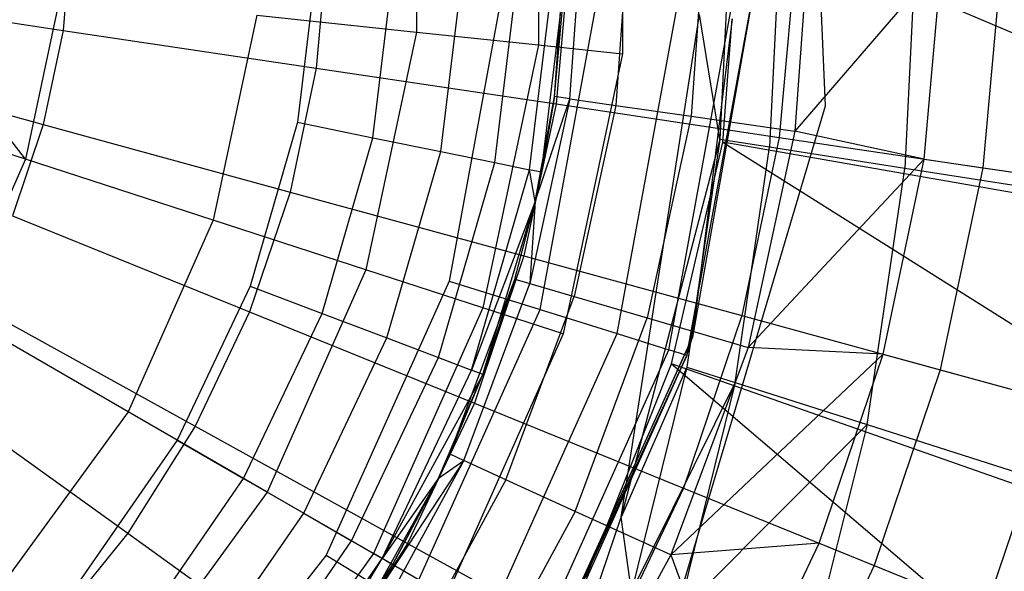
# Model space of a CAD drawing. Extents: x 4.9 to 22.3, y -20.4 to 0.
# Tile 35 of 95: x 14.5 to 15.7, y -12.5 to -11.8. Entities that reach past the tile are written whole.
import ezdxf

# ---------------------------------------------------------------- set-up
doc = ezdxf.new("R2010")
doc.units = 0
doc.header["$LTSCALE"] = 2.54
doc.layers.get('0').update_dxf_attribs({"color": 13, "linetype": 'CONTINUOUS'})

# ---------------------------------------------------------------- blocks, each defined once
blk = doc.blocks.new('AMELIA-10495_B_STL')
at = {"color": 0}
for p, q in [((15.45, -11.9128, 10.1301), (15.4242, -11.2878, 10.1301)), ((15.45, -11.9128, 12.7301), (15.4242, -11.2878, 12.7301)), ((15.45, -11.9128, 10.1301), (15.4242, -11.2878, 10.1301)), ((15.45, -11.9128, 12.7301), (15.4242, -11.2878, 12.7301)), ((15.2056, -11.5053, 18.4301), (15.2056, -11.8502, 18.4301)), ((15.2056, -11.5053, 18.4301), (15.2056, -11.8502, 18.4301)), ((15.1044, -11.5159, 19.0266), (15.1044, -11.8396, 19.0266)), ((15.1044, -11.5159, 19.0266), (15.1044, -11.8396, 19.0266)), ((14.9572, -11.5314, 19.6133), (14.9572, -11.8241, 19.6133)), ((14.9572, -11.5314, 19.6133), (14.9572, -11.8241, 19.6133)), ((14.4864, -11.9772, 20.7432), (14.2534, -11.6778, 21.2794)), ((14.4864, -11.9772, 20.7432), (14.2534, -11.6778, 21.2794)), ((15.1236, -11.9019, 9.7505), (15.1396, -11.6778, 9.7505)), ((15.1236, -11.9019, 9.7505), (15.1396, -11.6778, 9.7505)), ((15.1421, -11.9046, 9.4644), (15.1583, -11.6778, 9.4644)), ((15.1421, -11.9046, 9.4644), (15.1583, -11.6778, 9.4644)), ((15.2141, -11.6778, 9.1831), (15.1973, -11.9125, 9.1831)), ((15.2141, -11.6778, 9.1831), (15.1973, -11.9125, 9.1831)), ((15.3059, -11.6778, 8.9114), (15.2882, -11.9256, 8.9114)), ((15.3059, -11.6778, 8.9114), (15.2882, -11.9256, 8.9114)), ((15.3362, -11.6778, 18.2897), (15.3229, -11.9536, 18.2897)), ((15.3362, -11.6778, 18.2897), (15.3229, -11.9536, 18.2897)), ((15.3965, -11.6778, 18.1853), (15.3827, -11.9629, 18.1853)), ((15.3965, -11.6778, 18.1853), (15.3827, -11.9629, 18.1853)), ((15.4323, -11.6778, 8.654), (15.4133, -11.9436, 8.654)), ((15.4323, -11.6778, 8.654), (15.4133, -11.9436, 8.654)), ((15.5607, -11.6778, 18.0254), (15.5456, -11.9882, 18.0254)), ((15.5607, -11.6778, 18.0254), (15.5456, -11.9882, 18.0254)), ((15.3469, -11.6851, 1.9301), (16.4361, -12.1498, 2.9153)), ((15.3469, -11.6851, 1.9301), (16.4361, -12.1498, 2.9153)), ((14.5418, -11.7067, 3.2113), (14.5315, -11.8221, 3.2113)), ((14.5418, -11.7067, 3.2113), (14.5315, -11.8221, 3.2113)), ((14.8499, -11.7159, 3.3297), (14.8364, -11.8676, 3.3297)), ((14.8499, -11.7159, 3.3297), (14.8364, -11.8676, 3.3297)), ((14.8386, -11.7291, 10.8631), (14.8139, -11.9328, 10.8631)), ((14.8386, -11.7291, 10.8631), (14.8139, -11.9328, 10.8631)), ((15.142, -11.7245, 3.4836), (15.1254, -11.9107, 3.4836)), ((15.142, -11.7245, 3.4836), (15.1254, -11.9107, 3.4836)), ((14.9047, -11.9513, 10.8484), (14.9312, -11.7328, 10.8484)), ((14.9047, -11.9513, 10.8484), (14.9312, -11.7328, 10.8484)), ((14.9866, -11.9681, 10.8058), (15.0148, -11.7362, 10.8058)), ((14.9866, -11.9681, 10.8058), (15.0148, -11.7362, 10.8058)), ((15.0517, -11.9813, 10.7394), (15.0811, -11.7389, 10.7394)), ((15.0517, -11.9813, 10.7394), (15.0811, -11.7389, 10.7394)), ((15.0934, -11.9899, 10.6558), (15.1237, -11.7406, 10.6558)), ((15.0934, -11.9899, 10.6558), (15.1237, -11.7406, 10.6558)), ((15.1078, -11.9928, 10.5631), (15.1383, -11.7412, 10.5631)), ((15.1078, -11.9928, 10.5631), (15.1383, -11.7412, 10.5631)), ((15.1236, -11.9019, 9.7505), (15.1383, -11.7412, 10.5631)), ((15.1236, -11.9019, 9.7505), (15.1383, -11.7412, 10.5631)), ((15.4138, -11.7326, 3.6709), (15.3943, -11.9509, 3.6709)), ((15.4138, -11.7326, 3.6709), (15.3943, -11.9509, 3.6709)), ((15.5903, -11.7378, 8.4153), (15.4133, -11.9436, 8.654)), ((15.5903, -11.7378, 8.4153), (15.4133, -11.9436, 8.654)), ((15.569, -11.977, 8.4153), (15.5903, -11.7378, 8.4153)), ((15.569, -11.977, 8.4153), (15.5903, -11.7378, 8.4153)), ((15.6617, -11.7399, 3.8889), (15.6396, -11.9875, 3.8889)), ((15.6617, -11.7399, 3.8889), (15.6396, -11.9875, 3.8889)), ((14.215, -11.7748, 3.1301), (14.5315, -11.8221, 3.2113)), ((14.215, -11.7748, 3.1301), (14.5315, -11.8221, 3.2113)), ((15.0619, -11.7683, 0.2301), (14.9967, -12.124, 0.2301)), ((15.0619, -11.7683, 0.2301), (14.9967, -12.124, 0.2301)), ((15.1063, -12.1582, 0.2529), (15.1765, -11.7753, 0.2529)), ((15.1063, -12.1582, 0.2529), (15.1765, -11.7753, 0.2529)), ((14.5285, -11.7791, 20.7432), (14.4864, -11.9772, 20.7432)), ((14.5285, -11.7791, 20.7432), (14.4864, -11.9772, 20.7432)), ((15.1992, -12.1871, 0.318), (15.2736, -11.7811, 0.318)), ((15.1992, -12.1871, 0.318), (15.2736, -11.7811, 0.318)), ((15.2613, -12.2065, 0.4153), (15.3385, -11.7851, 0.4153)), ((15.2613, -12.2065, 0.4153), (15.3385, -11.7851, 0.4153)), ((15.2831, -12.2133, 0.5301), (15.3613, -11.7864, 0.5301)), ((15.2831, -12.2133, 0.5301), (15.3613, -11.7864, 0.5301)), ((15.3613, -11.7864, 0.5301), (15.2898, -12.1914, 1.9301)), ((15.3613, -11.7864, 0.5301), (15.2898, -12.1914, 1.9301)), ((14.7648, -11.8039, 20.1867), (14.7124, -12.0507, 20.1867)), ((14.7648, -11.8039, 20.1867), (14.7124, -12.0507, 20.1867)), ((14.7648, -11.8039, 20.1867), (14.9572, -11.8241, 19.6133)), ((14.7648, -11.8039, 20.1867), (14.9572, -11.8241, 19.6133)), ((15.2039, -12.4082, 18.4301), (15.2984, -11.803, 18.4301)), ((15.2039, -12.4082, 18.4301), (15.2984, -11.803, 18.4301)), ((15.3229, -11.9536, 18.2897), (15.2984, -11.803, 18.4301)), ((15.3229, -11.9536, 18.2897), (15.2984, -11.803, 18.4301)), ((15.3375, -11.8084, 1.9301), (15.3106, -12.0248, 1.9301)), ((15.3375, -11.8084, 1.9301), (15.3106, -12.0248, 1.9301)), ((15.3263, -11.9567, 1.9301), (15.3375, -11.8084, 1.9301)), ((14.5315, -11.8221, 3.2113), (14.5077, -11.9354, 3.2113)), ((14.5315, -11.8221, 3.2113), (14.5077, -11.9354, 3.2113)), ((14.5315, -11.8221, 3.2113), (14.8364, -11.8676, 3.3297)), ((14.5315, -11.8221, 3.2113), (14.8364, -11.8676, 3.3297)), ((14.9572, -11.8241, 19.6133), (14.8964, -12.1105, 19.6133)), ((14.9572, -11.8241, 19.6133), (14.8964, -12.1105, 19.6133)), ((14.9572, -11.8241, 19.6133), (15.1044, -11.8396, 19.0266)), ((14.9572, -11.8241, 19.6133), (15.1044, -11.8396, 19.0266)), ((15.1044, -11.8396, 19.0266), (15.0371, -12.1562, 19.0266)), ((15.1044, -11.8396, 19.0266), (15.0371, -12.1562, 19.0266)), ((15.1044, -11.8396, 19.0266), (15.2056, -11.8502, 18.4301)), ((15.1044, -11.8396, 19.0266), (15.2056, -11.8502, 18.4301)), ((14.1989, -11.8511, 3.1301), (14.5077, -11.9354, 3.2113)), ((14.1989, -11.8511, 3.1301), (14.5077, -11.9354, 3.2113)), ((15.2056, -11.8502, 18.4301), (15.1339, -12.1876, 18.4301)), ((15.2056, -11.8502, 18.4301), (15.1339, -12.1876, 18.4301)), ((14.8364, -11.8676, 3.3297), (14.805, -12.0167, 3.3297)), ((14.8364, -11.8676, 3.3297), (14.805, -12.0167, 3.3297)), ((14.8364, -11.8676, 3.3297), (15.1254, -11.9107, 3.4836)), ((14.8364, -11.8676, 3.3297), (15.1254, -11.9107, 3.4836)), ((14.4864, -11.9772, 20.7432), (14.2197, -11.8906, 21.2794)), ((14.4864, -11.9772, 20.7432), (14.2197, -11.8906, 21.2794)), ((15.1421, -11.9046, 9.4644), (15.0938, -12.1267, 9.4644)), ((15.1421, -11.9046, 9.4644), (15.0938, -12.1267, 9.4644)), ((15.1001, -12.0282, 9.7505), (15.1236, -11.9019, 9.7505)), ((15.1001, -12.0282, 9.7505), (15.1236, -11.9019, 9.7505)), ((15.1001, -12.0282, 9.7505), (15.1421, -11.9046, 9.4644)), ((15.1001, -12.0282, 9.7505), (15.1421, -11.9046, 9.4644)), ((15.1236, -11.9019, 9.7505), (15.1078, -11.9928, 10.5631)), ((15.1236, -11.9019, 9.7505), (15.1078, -11.9928, 10.5631)), ((15.1421, -11.9046, 9.4644), (15.1236, -11.9019, 9.7505)), ((15.1421, -11.9046, 9.4644), (15.1236, -11.9019, 9.7505)), ((15.1421, -11.9046, 9.4644), (15.1973, -11.9125, 9.1831)), ((15.1421, -11.9046, 9.4644), (15.1973, -11.9125, 9.1831)), ((15.1254, -11.9107, 3.4836), (15.0868, -12.0937, 3.4836)), ((15.1254, -11.9107, 3.4836), (15.0868, -12.0937, 3.4836)), ((15.1254, -11.9107, 3.4836), (15.3943, -11.9509, 3.6709)), ((15.1254, -11.9107, 3.4836), (15.3943, -11.9509, 3.6709)), ((15.1973, -11.9125, 9.1831), (15.1473, -12.1425, 9.1831)), ((15.1973, -11.9125, 9.1831), (15.1473, -12.1425, 9.1831)), ((15.1973, -11.9125, 9.1831), (15.2882, -11.9256, 8.9114)), ((15.1973, -11.9125, 9.1831), (15.2882, -11.9256, 8.9114)), ((15.2716, -12.5122, 10.1301), (15.45, -11.9128, 10.1301)), ((15.2716, -12.5122, 12.7301), (15.45, -11.9128, 12.7301)), ((15.2716, -12.5122, 10.1301), (15.45, -11.9128, 10.1301)), ((15.2716, -12.5122, 12.7301), (15.45, -11.9128, 12.7301)), ((15.45, -11.9128, 10.1301), (15.45, -11.9128, 12.7301)), ((15.45, -11.9128, 10.1301), (15.45, -11.9128, 12.7301)), ((14.8139, -11.9328, 10.8631), (14.7568, -12.1299, 10.8631)), ((14.8139, -11.9328, 10.8631), (14.7568, -12.1299, 10.8631)), ((14.8139, -11.9328, 10.8631), (14.9047, -11.9513, 10.8484)), ((14.8139, -11.9328, 10.8631), (14.9047, -11.9513, 10.8484)), ((15.2882, -11.9256, 8.9114), (15.2354, -12.1683, 8.9114)), ((15.2882, -11.9256, 8.9114), (15.2354, -12.1683, 8.9114)), ((15.2882, -11.9256, 8.9114), (15.4133, -11.9436, 8.654)), ((15.2882, -11.9256, 8.9114), (15.4133, -11.9436, 8.654)), ((14.5077, -11.9354, 3.2113), (14.4706, -12.0452, 3.2113)), ((14.5077, -11.9354, 3.2113), (14.4706, -12.0452, 3.2113)), ((14.5077, -11.9354, 3.2113), (14.805, -12.0167, 3.3297)), ((14.5077, -11.9354, 3.2113), (14.805, -12.0167, 3.3297)), ((15.4133, -11.9436, 8.654), (15.3567, -12.204, 8.654)), ((15.4133, -11.9436, 8.654), (15.3567, -12.204, 8.654)), ((15.569, -11.977, 8.4153), (15.4133, -11.9436, 8.654)), ((15.569, -11.977, 8.4153), (15.4133, -11.9436, 8.654)), ((14.8435, -12.1628, 10.8484), (14.9047, -11.9513, 10.8484)), ((14.8435, -12.1628, 10.8484), (14.9047, -11.9513, 10.8484)), ((14.9047, -11.9513, 10.8484), (14.9866, -11.9681, 10.8058)), ((14.9047, -11.9513, 10.8484), (14.9866, -11.9681, 10.8058)), ((15.3229, -11.9536, 18.2897), (15.2039, -12.4082, 18.4301)), ((15.3229, -11.9536, 18.2897), (15.2039, -12.4082, 18.4301)), ((15.3229, -11.9536, 18.2897), (15.283, -12.2274, 18.2897)), ((15.3229, -11.9536, 18.2897), (15.283, -12.2274, 18.2897)), ((15.3106, -12.0248, 1.9301), (15.3263, -11.9567, 1.9301)), ((15.3827, -11.9629, 18.1853), (15.3229, -11.9536, 18.2897)), ((15.3827, -11.9629, 18.1853), (15.3229, -11.9536, 18.2897)), ((16.4361, -12.1498, 2.9153), (15.3263, -11.9567, 1.9301)), ((15.3263, -11.9567, 1.9301), (16.3646, -12.6097, 2.9153)), ((16.4361, -12.1498, 2.9153), (15.3263, -11.9567, 1.9301)), ((15.3263, -11.9567, 1.9301), (16.3646, -12.6097, 2.9153)), ((15.3943, -11.9509, 3.6709), (15.3492, -12.1654, 3.6709)), ((15.3943, -11.9509, 3.6709), (15.3492, -12.1654, 3.6709)), ((15.3943, -11.9509, 3.6709), (15.6396, -11.9875, 3.8889)), ((15.3943, -11.9509, 3.6709), (15.6396, -11.9875, 3.8889)), ((14.9216, -12.1924, 10.8058), (14.9866, -11.9681, 10.8058)), ((14.9216, -12.1924, 10.8058), (14.9866, -11.9681, 10.8058)), ((14.9866, -11.9681, 10.8058), (15.0517, -11.9813, 10.7394)), ((14.9866, -11.9681, 10.8058), (15.0517, -11.9813, 10.7394)), ((15.3414, -12.246, 18.1853), (15.3827, -11.9629, 18.1853)), ((15.3414, -12.246, 18.1853), (15.3827, -11.9629, 18.1853)), ((15.5456, -11.9882, 18.0254), (15.3827, -11.9629, 18.1853)), ((15.5456, -11.9882, 18.0254), (15.3827, -11.9629, 18.1853)), ((14.4864, -11.9772, 20.7432), (14.404, -12.1623, 20.7432)), ((14.4864, -11.9772, 20.7432), (14.404, -12.1623, 20.7432)), ((14.7124, -12.0507, 20.1867), (14.4864, -11.9772, 20.7432)), ((14.7124, -12.0507, 20.1867), (14.4864, -11.9772, 20.7432)), ((15.569, -11.977, 8.4153), (15.3567, -12.204, 8.654)), ((15.569, -11.977, 8.4153), (15.3567, -12.204, 8.654)), ((15.5195, -12.2119, 8.4153), (15.569, -11.977, 8.4153)), ((15.5195, -12.2119, 8.4153), (15.569, -11.977, 8.4153)), ((15.569, -11.977, 8.4153), (15.7821, -12.0088, 8.1066)), ((15.569, -11.977, 8.4153), (15.7821, -12.0088, 8.1066)), ((14.9837, -12.2159, 10.7394), (15.0517, -11.9813, 10.7394)), ((14.9837, -12.2159, 10.7394), (15.0517, -11.9813, 10.7394)), ((15.0235, -12.2311, 10.6558), (15.0934, -11.9899, 10.6558)), ((15.0235, -12.2311, 10.6558), (15.0934, -11.9899, 10.6558)), ((15.0517, -11.9813, 10.7394), (15.0934, -11.9899, 10.6558)), ((15.0517, -11.9813, 10.7394), (15.0934, -11.9899, 10.6558)), ((15.1078, -11.9928, 10.5631), (15.0934, -11.9899, 10.6558)), ((15.1078, -11.9928, 10.5631), (15.0934, -11.9899, 10.6558)), ((15.1001, -12.0282, 10.5631), (15.0934, -11.9899, 10.6558)), ((15.1001, -12.0282, 10.5631), (15.0934, -11.9899, 10.6558)), ((15.5002, -12.2964, 18.0254), (15.5456, -11.9882, 18.0254)), ((15.5002, -12.2964, 18.0254), (15.5456, -11.9882, 18.0254)), ((15.966, -12.054, 17.7893), (15.5456, -11.9882, 18.0254)), ((15.966, -12.054, 17.7893), (15.5456, -11.9882, 18.0254)), ((15.6396, -11.9875, 3.8889), (15.5884, -12.2308, 3.8889)), ((15.6396, -11.9875, 3.8889), (15.5884, -12.2308, 3.8889)), ((15.6396, -11.9875, 3.8889), (15.8577, -12.0201, 4.1346)), ((15.6396, -11.9875, 3.8889), (15.8577, -12.0201, 4.1346)), ((15.1001, -12.0282, 9.7505), (15.1078, -11.9928, 10.5631)), ((15.1001, -12.0282, 9.7505), (15.1078, -11.9928, 10.5631)), ((15.1001, -12.0282, 10.5631), (15.1078, -11.9928, 10.5631)), ((15.1001, -12.0282, 10.5631), (15.1078, -11.9928, 10.5631)), ((14.805, -12.0167, 3.3297), (14.7562, -12.161, 3.3297)), ((14.805, -12.0167, 3.3297), (14.7562, -12.161, 3.3297)), ((14.805, -12.0167, 3.3297), (15.0868, -12.0937, 3.4836)), ((14.805, -12.0167, 3.3297), (15.0868, -12.0937, 3.4836)), ((15.2646, -12.2234, 1.9301), (15.3106, -12.0248, 1.9301)), ((15.2646, -12.2234, 1.9301), (15.3106, -12.0248, 1.9301)), ((15.2646, -12.2234, 1.9301), (15.3106, -12.0248, 1.9301)), ((15.3106, -12.0248, 1.9301), (15.2898, -12.1914, 1.9301)), ((15.3106, -12.0248, 1.9301), (15.2898, -12.1914, 1.9301)), ((15.1001, -12.0282, 10.5631), (15.0235, -12.2311, 10.6558)), ((15.1001, -12.0282, 10.5631), (15.0235, -12.2311, 10.6558)), ((15.0373, -12.2363, 10.5631), (15.1001, -12.0282, 10.5631)), ((15.0373, -12.2363, 10.5631), (15.1001, -12.0282, 10.5631)), ((15.0758, -12.1215, 9.7505), (15.1001, -12.0282, 9.7505)), ((15.0758, -12.1215, 9.7505), (15.1001, -12.0282, 9.7505)), ((15.0758, -12.1215, 9.7505), (15.1001, -12.0282, 10.5631)), ((15.0758, -12.1215, 9.7505), (15.1001, -12.0282, 10.5631)), ((15.1001, -12.0282, 9.7505), (15.0938, -12.1267, 9.4644)), ((15.1001, -12.0282, 9.7505), (15.0938, -12.1267, 9.4644)), ((15.1001, -12.0282, 9.7505), (15.1001, -12.0282, 10.5631)), ((15.1001, -12.0282, 9.7505), (15.1001, -12.0282, 10.5631)), ((14.4706, -12.0452, 3.2113), (14.7562, -12.161, 3.3297)), ((14.4706, -12.0452, 3.2113), (14.7562, -12.161, 3.3297)), ((14.7124, -12.0507, 20.1867), (14.6098, -12.2812, 20.1867)), ((14.7124, -12.0507, 20.1867), (14.6098, -12.2812, 20.1867)), ((14.8964, -12.1105, 19.6133), (14.7124, -12.0507, 20.1867)), ((14.8964, -12.1105, 19.6133), (14.7124, -12.0507, 20.1867)), ((15.0868, -12.0937, 3.4836), (15.027, -12.2708, 3.4836)), ((15.0868, -12.0937, 3.4836), (15.027, -12.2708, 3.4836)), ((15.0868, -12.0937, 3.4836), (15.3492, -12.1654, 3.6709)), ((15.0868, -12.0937, 3.4836), (15.3492, -12.1654, 3.6709)), ((14.8964, -12.1105, 19.6133), (14.7773, -12.3779, 19.6133)), ((14.8964, -12.1105, 19.6133), (14.7773, -12.3779, 19.6133)), ((15.0371, -12.1562, 19.0266), (14.8964, -12.1105, 19.6133)), ((15.0371, -12.1562, 19.0266), (14.8964, -12.1105, 19.6133)), ((14.9973, -12.332, 9.7505), (15.0758, -12.1215, 9.7505)), ((14.9973, -12.332, 9.7505), (15.0758, -12.1215, 9.7505)), ((15.0758, -12.1215, 9.7505), (15.0373, -12.2363, 10.5631)), ((15.0758, -12.1215, 9.7505), (15.0373, -12.2363, 10.5631)), ((15.0758, -12.1215, 9.7505), (15.0938, -12.1267, 9.4644)), ((15.0758, -12.1215, 9.7505), (15.0938, -12.1267, 9.4644)), ((14.7568, -12.1299, 10.8631), (14.6688, -12.3153, 10.8631)), ((14.7568, -12.1299, 10.8631), (14.6688, -12.3153, 10.8631)), ((14.7568, -12.1299, 10.8631), (14.8435, -12.1628, 10.8484)), ((14.7568, -12.1299, 10.8631), (14.8435, -12.1628, 10.8484)), ((14.9967, -12.124, 0.2301), (14.8483, -12.4538, 0.2301)), ((14.9967, -12.124, 0.2301), (14.8483, -12.4538, 0.2301)), ((14.9967, -12.124, 0.2301), (15.1063, -12.1582, 0.2529)), ((14.9967, -12.124, 0.2301), (15.1063, -12.1582, 0.2529)), ((15.0143, -12.3398, 9.4644), (15.0938, -12.1267, 9.4644)), ((15.0143, -12.3398, 9.4644), (15.0938, -12.1267, 9.4644)), ((15.0938, -12.1267, 9.4644), (15.1473, -12.1425, 9.1831)), ((15.0938, -12.1267, 9.4644), (15.1473, -12.1425, 9.1831)), ((15.065, -12.363, 9.1831), (15.1473, -12.1425, 9.1831)), ((15.065, -12.363, 9.1831), (15.1473, -12.1425, 9.1831)), ((15.1473, -12.1425, 9.1831), (15.2354, -12.1683, 8.9114)), ((15.1473, -12.1425, 9.1831), (15.2354, -12.1683, 8.9114)), ((14.4208, -12.1497, 3.2113), (14.6907, -12.2986, 3.3297)), ((14.4208, -12.1497, 3.2113), (14.6907, -12.2986, 3.3297)), ((15.0371, -12.1562, 19.0266), (14.9055, -12.4519, 19.0266)), ((15.0371, -12.1562, 19.0266), (14.9055, -12.4519, 19.0266)), ((14.9465, -12.5132, 0.2529), (15.1063, -12.1582, 0.2529)), ((14.9465, -12.5132, 0.2529), (15.1063, -12.1582, 0.2529)), ((15.1339, -12.1876, 18.4301), (15.0371, -12.1562, 19.0266)), ((15.1339, -12.1876, 18.4301), (15.0371, -12.1562, 19.0266)), ((15.1063, -12.1582, 0.2529), (15.1992, -12.1871, 0.318)), ((15.1063, -12.1582, 0.2529), (15.1992, -12.1871, 0.318)), ((14.6098, -12.2812, 20.1867), (14.404, -12.1623, 20.7432)), ((14.6098, -12.2812, 20.1867), (14.404, -12.1623, 20.7432)), ((14.7562, -12.161, 3.3297), (14.6907, -12.2986, 3.3297)), ((14.7562, -12.161, 3.3297), (14.6907, -12.2986, 3.3297)), ((14.7491, -12.3616, 10.8484), (14.8435, -12.1628, 10.8484)), ((14.7491, -12.3616, 10.8484), (14.8435, -12.1628, 10.8484)), ((14.7562, -12.161, 3.3297), (15.027, -12.2708, 3.4836)), ((14.7562, -12.161, 3.3297), (15.027, -12.2708, 3.4836)), ((14.8435, -12.1628, 10.8484), (14.9216, -12.1924, 10.8058)), ((14.8435, -12.1628, 10.8484), (14.9216, -12.1924, 10.8058)), ((15.1486, -12.4011, 8.9114), (15.2354, -12.1683, 8.9114)), ((15.1486, -12.4011, 8.9114), (15.2354, -12.1683, 8.9114)), ((15.2354, -12.1683, 8.9114), (15.3567, -12.204, 8.654)), ((15.2354, -12.1683, 8.9114), (15.3567, -12.204, 8.654)), ((15.3492, -12.1654, 3.6709), (15.279, -12.373, 3.6709)), ((15.3492, -12.1654, 3.6709), (15.279, -12.373, 3.6709)), ((15.3492, -12.1654, 3.6709), (15.5884, -12.2308, 3.8889)), ((15.3492, -12.1654, 3.6709), (15.5884, -12.2308, 3.8889)), ((14.8215, -12.4034, 10.8058), (14.9216, -12.1924, 10.8058)), ((14.8215, -12.4034, 10.8058), (14.9216, -12.1924, 10.8058)), ((14.9216, -12.1924, 10.8058), (14.9837, -12.2159, 10.7394)), ((14.9216, -12.1924, 10.8058), (14.9837, -12.2159, 10.7394)), ((15.1339, -12.1876, 18.4301), (14.9936, -12.5028, 18.4301)), ((15.1339, -12.1876, 18.4301), (14.9936, -12.5028, 18.4301)), ((15.0298, -12.5635, 0.318), (15.1992, -12.1871, 0.318)), ((15.0298, -12.5635, 0.318), (15.1992, -12.1871, 0.318)), ((15.0895, -12.6341, 1.6268), (15.2898, -12.1914, 1.9301)), ((15.0895, -12.6341, 1.6268), (15.2898, -12.1914, 1.9301)), ((15.2898, -12.1914, 1.9301), (15.1869, -12.4176, 1.9301)), ((15.2898, -12.1914, 1.9301), (15.1869, -12.4176, 1.9301)), ((15.1992, -12.1871, 0.318), (15.2613, -12.2065, 0.4153)), ((15.1992, -12.1871, 0.318), (15.2613, -12.2065, 0.4153)), ((15.2831, -12.2133, 0.5301), (15.2898, -12.1914, 1.9301)), ((15.2831, -12.2133, 0.5301), (15.2898, -12.1914, 1.9301)), ((15.3567, -12.204, 8.654), (15.2636, -12.4536, 8.654)), ((15.3567, -12.204, 8.654), (15.2636, -12.4536, 8.654)), ((15.5195, -12.2119, 8.4153), (15.3567, -12.204, 8.654)), ((15.5195, -12.2119, 8.4153), (15.3567, -12.204, 8.654)), ((14.879, -12.4366, 10.7394), (14.9837, -12.2159, 10.7394)), ((14.879, -12.4366, 10.7394), (14.9837, -12.2159, 10.7394)), ((14.9837, -12.2159, 10.7394), (15.0235, -12.2311, 10.6558)), ((14.9837, -12.2159, 10.7394), (15.0235, -12.2311, 10.6558)), ((15.0855, -12.5971, 0.4153), (15.2613, -12.2065, 0.4153)), ((15.0855, -12.5971, 0.4153), (15.2613, -12.2065, 0.4153)), ((15.0895, -12.6342, 1.5088), (15.2831, -12.2133, 0.5301)), ((15.2831, -12.2133, 0.5301), (15.0895, -12.6341, 1.6268)), ((15.0895, -12.6342, 1.5088), (15.2831, -12.2133, 0.5301)), ((15.2831, -12.2133, 0.5301), (15.0895, -12.6341, 1.6268)), ((15.105, -12.609, 0.5301), (15.2831, -12.2133, 0.5301)), ((15.105, -12.609, 0.5301), (15.2831, -12.2133, 0.5301)), ((15.2831, -12.2133, 0.5301), (15.2613, -12.2065, 0.4153)), ((15.2831, -12.2133, 0.5301), (15.2613, -12.2065, 0.4153)), ((15.5195, -12.2119, 8.4153), (15.2636, -12.4536, 8.654)), ((15.5195, -12.2119, 8.4153), (15.2636, -12.4536, 8.654)), ((15.4426, -12.4394, 8.4153), (15.5195, -12.2119, 8.4153)), ((15.4426, -12.4394, 8.4153), (15.5195, -12.2119, 8.4153)), ((15.5195, -12.2119, 8.4153), (15.7274, -12.2687, 8.1066)), ((15.5195, -12.2119, 8.4153), (15.7274, -12.2687, 8.1066)), ((15.1869, -12.4176, 1.9301), (15.2646, -12.2234, 1.9301)), ((15.1869, -12.4176, 1.9301), (15.2646, -12.2234, 1.9301)), ((15.1869, -12.4176, 1.9301), (15.2646, -12.2234, 1.9301)), ((15.283, -12.2274, 18.2897), (15.2039, -12.4082, 18.4301)), ((15.283, -12.2274, 18.2897), (15.2039, -12.4082, 18.4301)), ((15.283, -12.2274, 18.2897), (15.2165, -12.4974, 18.2897)), ((15.283, -12.2274, 18.2897), (15.2165, -12.4974, 18.2897)), ((15.2646, -12.2234, 1.9301), (16.2455, -13.0598, 2.9153)), ((16.3646, -12.6097, 2.9153), (15.2646, -12.2234, 1.9301)), ((15.2646, -12.2234, 1.9301), (16.2455, -13.0598, 2.9153)), ((16.3646, -12.6097, 2.9153), (15.2646, -12.2234, 1.9301)), ((15.283, -12.2274, 18.2897), (15.3414, -12.246, 18.1853)), ((15.283, -12.2274, 18.2897), (15.3414, -12.246, 18.1853)), ((14.9159, -12.4579, 10.6558), (15.0235, -12.2311, 10.6558)), ((14.9159, -12.4579, 10.6558), (15.0235, -12.2311, 10.6558)), ((15.0373, -12.2363, 10.5631), (14.9159, -12.4579, 10.6558)), ((15.0373, -12.2363, 10.5631), (14.9159, -12.4579, 10.6558)), ((14.9837, -12.3611, 10.5631), (15.0373, -12.2363, 10.5631)), ((14.9837, -12.3611, 10.5631), (15.0373, -12.2363, 10.5631)), ((14.9973, -12.332, 9.7505), (15.0373, -12.2363, 10.5631)), ((14.9973, -12.332, 9.7505), (15.0373, -12.2363, 10.5631)), ((15.0373, -12.2363, 10.5631), (15.0235, -12.2311, 10.6558)), ((15.0373, -12.2363, 10.5631), (15.0235, -12.2311, 10.6558)), ((15.5884, -12.2308, 3.8889), (15.5088, -12.4662, 3.8889)), ((15.5884, -12.2308, 3.8889), (15.5088, -12.4662, 3.8889)), ((15.5884, -12.2308, 3.8889), (15.8011, -12.2889, 4.1346)), ((15.5884, -12.2308, 3.8889), (15.8011, -12.2889, 4.1346)), ((14.3589, -12.2477, 3.2113), (14.6094, -12.4274, 3.3297)), ((14.3589, -12.2477, 3.2113), (14.6094, -12.4274, 3.3297)), ((15.3414, -12.246, 18.1853), (15.2165, -12.4974, 18.2897)), ((15.3414, -12.246, 18.1853), (15.2165, -12.4974, 18.2897)), ((15.3414, -12.246, 18.1853), (15.2724, -12.525, 18.1853)), ((15.3414, -12.246, 18.1853), (15.2724, -12.525, 18.1853)), ((15.3414, -12.246, 18.1853), (15.5002, -12.2964, 18.0254)), ((15.3414, -12.246, 18.1853), (15.5002, -12.2964, 18.0254)), ((15.027, -12.2708, 3.4836), (14.9466, -12.4396, 3.4836)), ((15.027, -12.2708, 3.4836), (14.9466, -12.4396, 3.4836)), ((15.027, -12.2708, 3.4836), (15.279, -12.373, 3.6709)), ((15.027, -12.2708, 3.4836), (15.279, -12.373, 3.6709)), ((15.7274, -12.2687, 8.1066), (15.6423, -12.5204, 8.1066)), ((15.7274, -12.2687, 8.1066), (15.6423, -12.5204, 8.1066)), ((14.6098, -12.2812, 20.1867), (14.4615, -12.4853, 20.1867)), ((14.6098, -12.2812, 20.1867), (14.4615, -12.4853, 20.1867)), ((14.7773, -12.3779, 19.6133), (14.6098, -12.2812, 20.1867)), ((14.7773, -12.3779, 19.6133), (14.6098, -12.2812, 20.1867)), ((14.6907, -12.2986, 3.3297), (14.6094, -12.4274, 3.3297)), ((14.6907, -12.2986, 3.3297), (14.6094, -12.4274, 3.3297)), ((14.6907, -12.2986, 3.3297), (14.9466, -12.4396, 3.4836)), ((14.6907, -12.2986, 3.3297), (14.9466, -12.4396, 3.4836)), ((15.5002, -12.2964, 18.0254), (15.2724, -12.525, 18.1853)), ((15.5002, -12.2964, 18.0254), (15.2724, -12.525, 18.1853)), ((15.5002, -12.2964, 18.0254), (15.4245, -12.6001, 18.0254)), ((15.5002, -12.2964, 18.0254), (15.4245, -12.6001, 18.0254)), ((15.5002, -12.2964, 18.0254), (15.9109, -12.4276, 17.7893)), ((15.5002, -12.2964, 18.0254), (15.9109, -12.4276, 17.7893)), ((14.6688, -12.3153, 10.8631), (14.5522, -12.4841, 10.8631)), ((14.6688, -12.3153, 10.8631), (14.5522, -12.4841, 10.8631)), ((14.6688, -12.3153, 10.8631), (14.7491, -12.3616, 10.8484)), ((14.6688, -12.3153, 10.8631), (14.7491, -12.3616, 10.8484)), ((14.9837, -12.3611, 9.7505), (14.9973, -12.332, 9.7505)), ((14.9973, -12.332, 9.7505), (14.9837, -12.3611, 10.5631)), ((14.9973, -12.332, 9.7505), (14.9837, -12.3611, 10.5631)), ((14.9837, -12.3611, 9.7505), (14.9973, -12.332, 9.7505)), ((14.9973, -12.332, 9.7505), (15.0143, -12.3398, 9.4644)), ((14.9973, -12.332, 9.7505), (15.0143, -12.3398, 9.4644)), ((15.0143, -12.3398, 9.4644), (14.8896, -12.5293, 9.7505)), ((15.0143, -12.3398, 9.4644), (14.8896, -12.5293, 9.7505)), ((15.0143, -12.3398, 9.4644), (14.9053, -12.5394, 9.4644)), ((15.0143, -12.3398, 9.4644), (14.9053, -12.5394, 9.4644)), ((14.9837, -12.3611, 9.7505), (15.0143, -12.3398, 9.4644)), ((14.9837, -12.3611, 9.7505), (15.0143, -12.3398, 9.4644)), ((15.065, -12.363, 9.1831), (15.0143, -12.3398, 9.4644)), ((15.065, -12.363, 9.1831), (15.0143, -12.3398, 9.4644)), ((14.6241, -12.5428, 10.8484), (14.7491, -12.3616, 10.8484)), ((14.6241, -12.5428, 10.8484), (14.7491, -12.3616, 10.8484)), ((14.7491, -12.3616, 10.8484), (14.8215, -12.4034, 10.8058)), ((14.7491, -12.3616, 10.8484), (14.8215, -12.4034, 10.8058)), ((14.8896, -12.5293, 9.7505), (14.9837, -12.3611, 9.7505)), ((14.8896, -12.5293, 9.7505), (14.9837, -12.3611, 9.7505)), ((14.9837, -12.3611, 10.5631), (14.9159, -12.4579, 10.6558)), ((14.9837, -12.3611, 10.5631), (14.9159, -12.4579, 10.6558)), ((14.9837, -12.3611, 9.7505), (14.9286, -12.4653, 10.5631)), ((14.9286, -12.4653, 10.5631), (14.9837, -12.3611, 10.5631)), ((14.9837, -12.3611, 9.7505), (14.9286, -12.4653, 10.5631)), ((14.9286, -12.4653, 10.5631), (14.9837, -12.3611, 10.5631)), ((15.065, -12.363, 9.1831), (14.9522, -12.5695, 9.1831)), ((15.065, -12.363, 9.1831), (14.9522, -12.5695, 9.1831)), ((14.9837, -12.3611, 9.7505), (14.9837, -12.3611, 10.5631)), ((14.9837, -12.3611, 9.7505), (14.9837, -12.3611, 10.5631)), ((15.1486, -12.4011, 8.9114), (15.065, -12.363, 9.1831)), ((15.1486, -12.4011, 8.9114), (15.065, -12.363, 9.1831)), ((14.7773, -12.3779, 19.6133), (14.6052, -12.6147, 19.6133)), ((14.7773, -12.3779, 19.6133), (14.6052, -12.6147, 19.6133)), ((14.9055, -12.4519, 19.0266), (14.7773, -12.3779, 19.6133)), ((14.9055, -12.4519, 19.0266), (14.7773, -12.3779, 19.6133)), ((15.279, -12.373, 3.6709), (15.1847, -12.5709, 3.6709)), ((15.279, -12.373, 3.6709), (15.1847, -12.5709, 3.6709)), ((15.279, -12.373, 3.6709), (15.5088, -12.4662, 3.8889)), ((15.279, -12.373, 3.6709), (15.5088, -12.4662, 3.8889)), ((14.6888, -12.5956, 10.8058), (14.8215, -12.4034, 10.8058)), ((14.6888, -12.5956, 10.8058), (14.8215, -12.4034, 10.8058)), ((14.8215, -12.4034, 10.8058), (14.879, -12.4366, 10.7394)), ((14.8215, -12.4034, 10.8058), (14.879, -12.4366, 10.7394)), ((15.1486, -12.4011, 8.9114), (15.0295, -12.6192, 8.9114)), ((15.1486, -12.4011, 8.9114), (15.0295, -12.6192, 8.9114)), ((15.2636, -12.4536, 8.654), (15.1486, -12.4011, 8.9114)), ((15.2636, -12.4536, 8.654), (15.1486, -12.4011, 8.9114)), ((15.0915, -12.7392, 18.4301), (15.2039, -12.4082, 18.4301)), ((15.0915, -12.7392, 18.4301), (15.2039, -12.4082, 18.4301)), ((15.1869, -12.4176, 1.9301), (15.1473, -12.5048, 1.9301)), ((15.1869, -12.4176, 1.9301), (15.1473, -12.5048, 1.9301)), ((15.1619, -12.4803, 1.9301), (15.1869, -12.4176, 1.9301)), ((15.2165, -12.4974, 18.2897), (15.2039, -12.4082, 18.4301)), ((15.2165, -12.4974, 18.2897), (15.2039, -12.4082, 18.4301)), ((14.6094, -12.4274, 3.3297), (14.5134, -12.5457, 3.3297)), ((14.6094, -12.4274, 3.3297), (14.5134, -12.5457, 3.3297)), ((14.6094, -12.4274, 3.3297), (14.8467, -12.5977, 3.4836)), ((14.6094, -12.4274, 3.3297), (14.8467, -12.5977, 3.4836)), ((14.7402, -12.6376, 10.7394), (14.879, -12.4366, 10.7394)), ((14.7402, -12.6376, 10.7394), (14.879, -12.4366, 10.7394)), ((14.9466, -12.4396, 3.4836), (14.8467, -12.5977, 3.4836)), ((14.9466, -12.4396, 3.4836), (14.8467, -12.5977, 3.4836)), ((14.879, -12.4366, 10.7394), (14.9159, -12.4579, 10.6558)), ((14.879, -12.4366, 10.7394), (14.9159, -12.4579, 10.6558)), ((14.9466, -12.4396, 3.4836), (15.1847, -12.5709, 3.6709)), ((14.9466, -12.4396, 3.4836), (15.1847, -12.5709, 3.6709)), ((15.4426, -12.4394, 8.4153), (15.2636, -12.4536, 8.654)), ((15.4426, -12.4394, 8.4153), (15.2636, -12.4536, 8.654)), ((15.3393, -12.6562, 8.4153), (15.4426, -12.4394, 8.4153)), ((15.3393, -12.6562, 8.4153), (15.4426, -12.4394, 8.4153)), ((15.4426, -12.4394, 8.4153), (15.6423, -12.5204, 8.1066)), ((15.4426, -12.4394, 8.4153), (15.6423, -12.5204, 8.1066)), ((14.8483, -12.4538, 0.2301), (14.6253, -12.7384, 0.2301)), ((14.8483, -12.4538, 0.2301), (14.6253, -12.7384, 0.2301)), ((14.9055, -12.4519, 19.0266), (14.7152, -12.7138, 19.0266)), ((14.9055, -12.4519, 19.0266), (14.7152, -12.7138, 19.0266)), ((14.8483, -12.4538, 0.2301), (14.9465, -12.5132, 0.2529)), ((14.8483, -12.4538, 0.2301), (14.9465, -12.5132, 0.2529)), ((14.9936, -12.5028, 18.4301), (14.9055, -12.4519, 19.0266)), ((14.9936, -12.5028, 18.4301), (14.9055, -12.4519, 19.0266)), ((15.2636, -12.4536, 8.654), (15.1359, -12.6875, 8.654)), ((15.2636, -12.4536, 8.654), (15.1359, -12.6875, 8.654)), ((15.2636, -12.4536, 8.654), (15.3393, -12.6562, 8.4153)), ((15.2636, -12.4536, 8.654), (15.3393, -12.6562, 8.4153)), ((14.7733, -12.6646, 10.6558), (14.9159, -12.4579, 10.6558)), ((14.7733, -12.6646, 10.6558), (14.9159, -12.4579, 10.6558)), ((14.796, -12.6598, 10.5631), (14.9159, -12.4579, 10.6558)), ((14.796, -12.6598, 10.5631), (14.9159, -12.4579, 10.6558)), ((14.796, -12.6598, 10.5631), (14.9286, -12.4653, 10.5631)), ((14.796, -12.6598, 10.5631), (14.9286, -12.4653, 10.5631)), ((14.8896, -12.5293, 9.7505), (14.9286, -12.4653, 10.5631)), ((14.8896, -12.5293, 9.7505), (14.9286, -12.4653, 10.5631)), ((14.9286, -12.4653, 10.5631), (14.9159, -12.4579, 10.6558)), ((14.9286, -12.4653, 10.5631), (14.9159, -12.4579, 10.6558)), ((15.5088, -12.4662, 3.8889), (15.4019, -12.6906, 3.8889)), ((15.5088, -12.4662, 3.8889), (15.4019, -12.6906, 3.8889)), ((15.5088, -12.4662, 3.8889), (15.7132, -12.5491, 4.1346)), ((15.5088, -12.4662, 3.8889), (15.7132, -12.5491, 4.1346))]:
    blk.add_line(p, q, dxfattribs=at)

msp = doc.modelspace()

# ---------------------------------------------------------------- block references
at = {"color": 0}
msp.add_blockref('AMELIA-10495_B_STL', (0, 0), dxfattribs=at)

doc.saveas('drawing.dxf')
